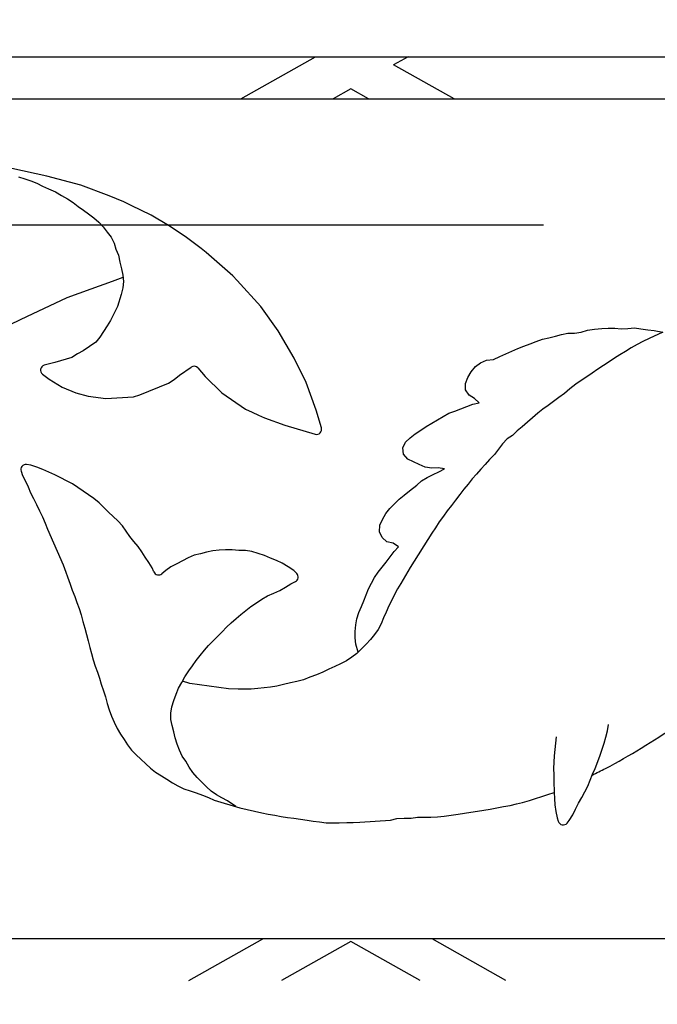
# Model space of a CAD drawing. Header units: feet. Extents: x 0 to 192, y -5 to 30.
# Tile 11 of 21: x 29.593 to 29.728, y 22.633 to 22.841. Entities that reach past the tile are written whole.
import ezdxf

# ---------------------------------------------------------------- set-up
doc = ezdxf.new("R2010")
doc.units = ezdxf.units.FT
doc.header["$MEASUREMENT"] = 0
doc.linetypes.add('F', pattern=[0.15000000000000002, 0.1, -0.05])
doc.linetypes.add('OhDOT_USTN3', pattern=[0.22, 0.165, -0.055])
for name, color, linetype in [('D-HATCH-PATT', 247, 'Continuous'), ('D-TEXT', 9, 'Continuous'), ('PV_X_EOP', 27, 'OhDOT_USTN3')]:
    doc.layers.add(name, color=color, linetype=linetype)

msp = doc.modelspace()

# ---------------------------------------------------------------- hatches: boundary and pattern name
at = {"layer": 'D-HATCH-PATT', "linetype": 'Continuous'}
h = msp.add_hatch(dxfattribs=at)
h.set_pattern_fill('AR-CONC', color=256, scale=0.02125)
h.set_pattern_definition([(49.99999999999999, (-130.7826823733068, 6.369226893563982), (0.1524177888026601, -0.01333482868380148), [0.0159375, -0.1753125]), (355, (-130.7826823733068, 6.369226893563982), (-0.0294846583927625, 0.1598408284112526), [0.01275, -0.14025]), (100.45144446, (-130.7699808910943, 6.368115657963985), (0.1229331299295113, 0.1465059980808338), [0.01354479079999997, -0.1489926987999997]), (46.1842, (-130.7826823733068, 6.41172689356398), (0.2267887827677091, -0.03517284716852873), [0.02390624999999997, -0.2629687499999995]), (96.63563549, (-130.7637833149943, 6.408795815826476), (0.1986156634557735, 0.207000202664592), [0.020317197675, -0.223489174]), (351.1841639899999, (-130.7826823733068, 6.41172689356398), (0.1986156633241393, 0.2070002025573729), [0.019125, -0.2103750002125]), (21, (-130.7614323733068, 6.401101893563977), (0.1268427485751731, -0.08555651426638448), [0.0159375, -0.1753125]), (326, (-130.7614323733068, 6.401101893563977), (0.05170450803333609, 0.1540943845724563), [0.01275, -0.14025]), (71.45144474, (-130.7508621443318, 6.393972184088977), (0.1785472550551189, 0.06853786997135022), [0.013544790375, -0.1489926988]), (37.50000000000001, (-130.7826823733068, 6.369226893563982), (0.002583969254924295, 0.07073994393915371), [0, -0.13855, 0, -0.142375, 0, -0.14078125]), (7.499999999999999, (-130.7826823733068, 6.369226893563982), (0.05590227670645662, 0.08381248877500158), [0, -0.081175, 0, -0.1353625, 0, -0.05365625]), (327.5, (-130.8300698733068, 6.369226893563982), (0.1134372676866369, -0.004792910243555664), [0, -0.053125, 0, -0.16575, 0, -0.2199375]), (317.5, (-130.8513198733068, 6.369226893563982), (0.1239270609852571, 0.02127230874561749), [0, -0.0690625, 0, -0.110075, 0, -0.1561875])])
edge = h.paths.add_edge_path()
edge.add_line((31.69254893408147, 23.25096708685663), (28.29254893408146, 23.25096708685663))
edge.add_line((28.29254893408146, 23.25096708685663), (28.29254893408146, 22.88078686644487))
edge.add_line((28.29254893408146, 22.88078686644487), (28.46889906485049, 22.88078686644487))
edge.add_line((28.46889906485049, 22.88078686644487), (28.4688990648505, 22.89858956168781))
edge.add_arc((28.64516363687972, 22.89858956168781), 0.1762645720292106, 90.48737381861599, 179.999999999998, ccw=False)
edge.add_line((28.64366429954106, 23.0748477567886), (31.33693349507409, 23.0748477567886))
edge.add_arc((31.33767824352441, 22.89633538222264), 0.1785139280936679, 0.7235200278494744, 90.23903494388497, ccw=False)
edge.add_line((31.51617793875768, 22.89858956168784), (31.51617793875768, 22.88078686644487))
edge.add_line((31.51617793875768, 22.88078686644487), (31.69254893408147, 22.88078686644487))
edge.add_line((31.69254893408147, 22.88078686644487), (31.69254893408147, 23.25096708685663))
edge = h.paths.add_edge_path()
edge.add_line((30.62166116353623, 20.87901445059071), (30.62198791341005, 20.6997901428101))
edge.add_line((30.62198791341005, 20.6997901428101), (31.69254893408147, 20.70096708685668))
edge.add_line((31.69254893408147, 20.70096708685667), (31.69254893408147, 21.07366695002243))
edge.add_line((31.69254893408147, 21.07366695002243), (31.51617793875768, 21.07366695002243))
edge.add_line((31.51617793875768, 21.07366695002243), (31.51617793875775, 21.06349292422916))
edge.add_arc((31.3350565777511, 21.06013564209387), 0.1811524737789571, -88.93519295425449, 1.0619182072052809, ccw=False)
edge.add_line((31.3384229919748, 20.87901445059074), (30.62166116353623, 20.87901445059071))
edge = h.paths.add_edge_path()
edge.add_line((29.3637369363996, 20.70096708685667), (29.36369227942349, 20.87901445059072))
edge.add_line((29.36369227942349, 20.87901445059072), (28.65340931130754, 20.87901445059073))
edge.add_arc((28.65003614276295, 21.0601515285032), 0.1811684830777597, 181.0668494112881, 271.06684941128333, ccw=False)
edge.add_line((28.46889906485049, 21.05677835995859), (28.46889906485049, 21.07307534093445))
edge.add_line((28.46889906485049, 21.07307534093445), (28.29254893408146, 21.07307534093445))
edge.add_line((28.29254893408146, 21.07307534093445), (28.29254893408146, 20.70096708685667))
edge.add_line((28.29254893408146, 20.70096708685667), (29.3637369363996, 20.70096708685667))

# ---------------------------------------------------------------- linework, layer by layer
at = {"layer": 'D-TEXT'}
for p, q in [((28.69098048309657, 22.83302200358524), (31.29410548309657, 22.83302200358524)), ((29.63988386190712, 22.82414239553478), (29.65566983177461, 22.83302200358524)), ((29.67515534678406, 22.83302200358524), (29.67212150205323, 22.83131546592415)), ((29.68487362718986, 22.82414239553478), (29.67212150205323, 22.83131546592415)), ((29.66309145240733, 22.82623606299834), (29.65936937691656, 22.82414239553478)), ((29.66681352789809, 22.82414239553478), (29.66309145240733, 22.82623606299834)), ((29.40816798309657, 22.82414239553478), (30.57691798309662, 22.82414239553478)), ((29.59900514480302, 22.80787455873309), (29.59162943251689, 22.80945413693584)), ((29.59301659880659, 22.80770905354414), (29.59431442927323, 22.8072538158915)), ((29.60614253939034, 22.8059409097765), (29.59900514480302, 22.80787455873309)), ((29.59431442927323, 22.8072538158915), (29.59558471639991, 22.80684441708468)), ((29.59558471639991, 22.80684441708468), (29.5968421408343, 22.80634317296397)), ((29.5968421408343, 22.80634317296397), (29.59807489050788, 22.80574367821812)), ((29.59807489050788, 22.80574367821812), (29.59936024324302, 22.80517616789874)), ((29.61214867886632, 22.80371725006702), (29.60614253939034, 22.8059409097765)), ((29.59936024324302, 22.80517616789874), (29.60078782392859, 22.80453674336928)), ((29.60078782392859, 22.80453674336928), (29.60210876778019, 22.80376835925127)), ((29.60210876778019, 22.80376835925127), (29.6033390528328, 22.80308534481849)), ((29.61519653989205, 22.80245312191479), (29.61214867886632, 22.80371725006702)), ((29.6033390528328, 22.80308534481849), (29.60451760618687, 22.80226799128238)), ((29.60451760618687, 22.80226799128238), (29.60559282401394, 22.80144311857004)), ((29.60559282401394, 22.80144311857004), (29.60668720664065, 22.80067451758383)), ((29.61677809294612, 22.80166940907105), (29.61519653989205, 22.80245312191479)), ((29.62096945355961, 22.79963350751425), (29.61677809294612, 22.80166940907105)), ((29.60668720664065, 22.80067451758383), (29.60776872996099, 22.79989932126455)), ((29.60776872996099, 22.79989932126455), (29.60887550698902, 22.79909730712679)), ((29.6246430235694, 22.79748104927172), (29.62096945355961, 22.79963350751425)), ((29.60887550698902, 22.79909730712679), (29.60991468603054, 22.79814087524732)), ((29.60991468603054, 22.79814087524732), (29.61089770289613, 22.79714213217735)), ((29.62817965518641, 22.79513923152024), (29.6246430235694, 22.79748104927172)), ((29.61089770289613, 22.79714213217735), (29.6117147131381, 22.79606324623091)), ((29.6117147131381, 22.79606324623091), (29.61252995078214, 22.79497002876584)), ((29.61252995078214, 22.79497002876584), (29.61317348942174, 22.79375574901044)), ((29.61317348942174, 22.79375574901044), (29.61356289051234, 22.79245327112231)), ((29.63153941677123, 22.79258370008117), (29.62817965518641, 22.79513923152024)), ((29.61356289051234, 22.79245327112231), (29.61407005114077, 22.79121698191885)), ((29.61407005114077, 22.79121698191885), (29.61440977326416, 22.78975031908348)), ((29.63257901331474, 22.79174065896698), (29.63153941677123, 22.79258370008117)), ((29.63821367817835, 22.78680858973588), (29.63257901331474, 22.79174065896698)), ((29.61440977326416, 22.78975031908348), (29.61471831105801, 22.7883439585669)), ((29.61471831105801, 22.7883439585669), (29.61503901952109, 22.78696025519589)), ((29.61503901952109, 22.78696025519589), (29.61518558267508, 22.78560935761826)), ((29.60832035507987, 22.78408863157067), (29.61280101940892, 22.78574254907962)), ((29.61280101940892, 22.78574254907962), (29.61508326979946, 22.78655239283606)), ((29.61518558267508, 22.78560935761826), (29.61498899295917, 22.78428290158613)), ((29.63914053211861, 22.78585276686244), (29.63821367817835, 22.78680858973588)), ((29.64409920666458, 22.78038765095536), (29.63914053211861, 22.78585276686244)), ((29.60329975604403, 22.7822969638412), (29.60832035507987, 22.78408863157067)), ((29.61465751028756, 22.78292607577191), (29.61387460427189, 22.78035949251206)), ((29.61498899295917, 22.78428290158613), (29.61465751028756, 22.78292607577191)), ((29.59955012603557, 22.78052437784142), (29.60329975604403, 22.7822969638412)), ((29.59492249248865, 22.778329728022), (29.59955012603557, 22.78052437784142)), ((29.61387460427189, 22.78035949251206), (29.61239452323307, 22.77745249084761)), ((29.64779480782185, 22.77522422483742), (29.64409920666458, 22.78038765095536)), ((29.5915501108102, 22.77671787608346), (29.59492249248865, 22.778329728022)), ((29.61239452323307, 22.77745249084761), (29.61173362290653, 22.77628007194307)), ((29.61094093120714, 22.77513286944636), (29.61018028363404, 22.77392659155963)), ((29.61173362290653, 22.77628007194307), (29.61094093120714, 22.77513286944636)), ((29.65115346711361, 22.76947777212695), (29.64779480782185, 22.77522422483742)), ((29.70622432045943, 22.77415220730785), (29.70753913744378, 22.77449631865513)), ((29.70753913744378, 22.77449631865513), (29.70888443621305, 22.77472929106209)), ((29.70888443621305, 22.77472929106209), (29.7102419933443, 22.7747712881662)), ((29.7102419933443, 22.7747712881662), (29.71168344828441, 22.77497921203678)), ((29.71168344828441, 22.77497921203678), (29.71302195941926, 22.77541492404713)), ((29.71302195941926, 22.77541492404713), (29.71449326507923, 22.77562490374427)), ((29.71449326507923, 22.77562490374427), (29.71598820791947, 22.77574411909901)), ((29.71598820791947, 22.77574411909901), (29.71734316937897, 22.77580076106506)), ((29.71734316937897, 22.77580076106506), (29.7187482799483, 22.77578751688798)), ((29.7187482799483, 22.77578751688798), (29.72008968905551, 22.77568313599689)), ((29.72008968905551, 22.77568313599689), (29.72152077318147, 22.77576082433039)), ((29.72152077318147, 22.77576082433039), (29.72289571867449, 22.77584474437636)), ((29.72289571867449, 22.77584474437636), (29.72426795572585, 22.77566381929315)), ((29.72426795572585, 22.77566381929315), (29.7257320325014, 22.77547003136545)), ((29.7257320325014, 22.77547003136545), (29.72705260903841, 22.77531879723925)), ((29.7288503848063, 22.77498345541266), (29.72598933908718, 22.77365859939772)), ((29.72705260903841, 22.77531879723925), (29.72886260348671, 22.77498839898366)), ((29.60931283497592, 22.77282980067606), (29.60665565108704, 22.77104253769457)), ((29.61018028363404, 22.77392659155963), (29.60931283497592, 22.77282980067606)), ((29.69955525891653, 22.77199939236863), (29.70087380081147, 22.77247472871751)), ((29.70087380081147, 22.77247472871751), (29.70214212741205, 22.77302641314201)), ((29.70214212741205, 22.77302641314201), (29.70350716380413, 22.77346466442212)), ((29.70350716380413, 22.77346466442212), (29.70485805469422, 22.77380006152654)), ((29.70485805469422, 22.77380006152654), (29.70622432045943, 22.77415220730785)), ((29.72469762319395, 22.77301968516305), (29.72346629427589, 22.77236880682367)), ((29.72598933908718, 22.77365859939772), (29.72469762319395, 22.77301968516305)), ((29.60546198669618, 22.77039833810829), (29.60425267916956, 22.76959275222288)), ((29.60665565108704, 22.77104253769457), (29.60546198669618, 22.77039833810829)), ((29.69451428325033, 22.7698599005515), (29.69577189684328, 22.77041724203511)), ((29.69577189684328, 22.77041724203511), (29.69701389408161, 22.77094698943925)), ((29.69701389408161, 22.77094698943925), (29.69828847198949, 22.77153646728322)), ((29.69828847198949, 22.77153646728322), (29.69955525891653, 22.77199939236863)), ((29.72099918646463, 22.77092168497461), (29.7198463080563, 22.77021780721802)), ((29.7221917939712, 22.77166928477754), (29.72099918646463, 22.77092168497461)), ((29.72346629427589, 22.77236880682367), (29.7221917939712, 22.77166928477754)), ((29.60069442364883, 22.76859756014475), (29.59842934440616, 22.76798393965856)), ((29.60425267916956, 22.76959275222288), (29.60069442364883, 22.76859756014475)), ((29.65368957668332, 22.76436031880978), (29.65115346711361, 22.76947777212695)), ((29.68938758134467, 22.7676987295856), (29.69042773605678, 22.76852721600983)), ((29.69042773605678, 22.76852721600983), (29.69169797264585, 22.76908033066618)), ((29.69169797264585, 22.76908033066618), (29.69320447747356, 22.76921346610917)), ((29.69320447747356, 22.76921346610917), (29.69451428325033, 22.7698599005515)), ((29.71753599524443, 22.76872616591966), (29.71636804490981, 22.76792466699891)), ((29.71869789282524, 22.7694704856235), (29.71753599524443, 22.76872616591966)), ((29.7198463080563, 22.77021780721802), (29.71869789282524, 22.7694704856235)), ((29.62692540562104, 22.76589162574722), (29.62941963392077, 22.76760030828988)), ((29.63082533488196, 22.76741696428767), (29.63237058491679, 22.76562200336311)), ((29.68778230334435, 22.76541912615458), (29.68847316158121, 22.7666173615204)), ((29.68847316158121, 22.7666173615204), (29.68938758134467, 22.7676987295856)), ((29.71398784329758, 22.76629762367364), (29.71282634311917, 22.76551453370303)), ((29.71521011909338, 22.76713357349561), (29.71398784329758, 22.76629762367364)), ((29.71636804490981, 22.76792466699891), (29.71521011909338, 22.76713357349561)), ((29.59806650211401, 22.76611078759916), (29.59950396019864, 22.76502429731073)), ((29.59950396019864, 22.76502429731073), (29.60221295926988, 22.76336453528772)), ((29.61856531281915, 22.76174830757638), (29.62461234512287, 22.76419015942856)), ((29.62461234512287, 22.76419015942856), (29.62582740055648, 22.76496331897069)), ((29.62582740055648, 22.76496331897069), (29.62692540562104, 22.76589162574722)), ((29.63237058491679, 22.76562200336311), (29.63587590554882, 22.76219018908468)), ((29.65577729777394, 22.75853972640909), (29.65368957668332, 22.76436031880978)), ((29.6873005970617, 22.76279693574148), (29.68730402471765, 22.76415390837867)), ((29.68730402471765, 22.76415390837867), (29.68778230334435, 22.76541912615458)), ((29.71166758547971, 22.76477077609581), (29.71055680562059, 22.76398156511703)), ((29.71282634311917, 22.76551453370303), (29.71166758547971, 22.76477077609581)), ((29.60221295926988, 22.76336453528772), (29.60506952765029, 22.76218736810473)), ((29.60506952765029, 22.76218736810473), (29.6076788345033, 22.7614800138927)), ((29.63587590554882, 22.76219018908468), (29.64091033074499, 22.75869696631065)), ((29.68804862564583, 22.76169936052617), (29.6873005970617, 22.76279693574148)), ((29.70811840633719, 22.76204963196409), (29.70698595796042, 22.76117565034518)), ((29.7093003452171, 22.76300359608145), (29.70811840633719, 22.76204963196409)), ((29.71055680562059, 22.76398156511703), (29.7093003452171, 22.76300359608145)), ((29.6076788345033, 22.7614800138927), (29.61143465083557, 22.76098876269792)), ((29.61143465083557, 22.76098876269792), (29.61725274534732, 22.76135495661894)), ((29.61725274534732, 22.76135495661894), (29.61856531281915, 22.76174830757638)), ((29.68915973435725, 22.76095206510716), (29.68804862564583, 22.76169936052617)), ((29.68881071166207, 22.75977342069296), (29.69015308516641, 22.76005335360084)), ((29.69015308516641, 22.76005335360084), (29.68915973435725, 22.76095206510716)), ((29.70582702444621, 22.76032934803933), (29.70468097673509, 22.75953819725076)), ((29.70698595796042, 22.76117565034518), (29.70582702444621, 22.76032934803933)), ((29.64091033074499, 22.75869696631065), (29.64228515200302, 22.75807517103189)), ((29.64228515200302, 22.75807517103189), (29.64361729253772, 22.7574932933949)), ((29.65688175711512, 22.75478878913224), (29.65577729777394, 22.75853972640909)), ((29.68259179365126, 22.75721154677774), (29.68375203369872, 22.75786169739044)), ((29.68375203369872, 22.75786169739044), (29.68502276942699, 22.75831454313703)), ((29.68502276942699, 22.75831454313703), (29.68627373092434, 22.75878761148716)), ((29.68627373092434, 22.75878761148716), (29.68755939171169, 22.75928410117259)), ((29.68755939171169, 22.75928410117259), (29.68881071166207, 22.75977342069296)), ((29.70253958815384, 22.75790923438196), (29.70136479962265, 22.75693927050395)), ((29.70360023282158, 22.75874999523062), (29.70253958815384, 22.75790923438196)), ((29.70468097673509, 22.75953819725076), (29.70360023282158, 22.75874999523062)), ((29.64361729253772, 22.7574932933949), (29.64487027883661, 22.75691357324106)), ((29.64487027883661, 22.75691357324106), (29.64916083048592, 22.75535924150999)), ((29.67899026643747, 22.75506596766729), (29.68014934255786, 22.75579575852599)), ((29.68014934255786, 22.75579575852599), (29.68134062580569, 22.75650212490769)), ((29.68134062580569, 22.75650212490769), (29.68259179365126, 22.75721154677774)), ((29.70031653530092, 22.75599819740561), (29.69919000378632, 22.7550238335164)), ((29.70136479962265, 22.75693927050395), (29.70031653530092, 22.75599819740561)), ((29.64916083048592, 22.75535924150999), (29.65556169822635, 22.7534696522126)), ((29.67667400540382, 22.75354089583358), (29.6778243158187, 22.75430797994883)), ((29.6778243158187, 22.75430797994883), (29.67899026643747, 22.75506596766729)), ((29.69819328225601, 22.75413289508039), (29.69720576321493, 22.75319610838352)), ((29.69919000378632, 22.7550238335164), (29.69819328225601, 22.75413289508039)), ((29.67403955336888, 22.7505717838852), (29.67462700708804, 22.75176894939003)), ((29.67462700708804, 22.75176894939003), (29.67562069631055, 22.75268308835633)), ((29.67562069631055, 22.75268308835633), (29.67667400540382, 22.75354089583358)), ((29.69606542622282, 22.75251279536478), (29.69505912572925, 22.75141406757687)), ((29.69720576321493, 22.75319610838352), (29.69606542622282, 22.75251279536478)), ((29.67422069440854, 22.74923888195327), (29.67403955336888, 22.7505717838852)), ((29.69420899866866, 22.75028042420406), (29.69335182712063, 22.74918653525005)), ((29.69505912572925, 22.75141406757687), (29.69420899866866, 22.75028042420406)), ((29.67508628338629, 22.74822687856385), (29.67422069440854, 22.74923888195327)), ((29.67627922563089, 22.74760846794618), (29.67508628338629, 22.74822687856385)), ((29.67748419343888, 22.74704397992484), (29.67627922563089, 22.74760846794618)), ((29.69235324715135, 22.74813556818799), (29.69139411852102, 22.74708727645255)), ((29.69335182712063, 22.74918653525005), (29.69235324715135, 22.74813556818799)), ((29.59355551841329, 22.74564793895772), (29.59386059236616, 22.74473853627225)), ((29.59557776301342, 22.74692247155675), (29.59470324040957, 22.74703904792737)), ((29.59689185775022, 22.74653377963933), (29.59557776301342, 22.74692247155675)), ((29.59812596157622, 22.74602408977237), (29.59689185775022, 22.74653377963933)), ((29.59937763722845, 22.74547003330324), (29.59812596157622, 22.74602408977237)), ((29.60068551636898, 22.7449032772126), (29.59937763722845, 22.74547003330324)), ((29.67876293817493, 22.74650766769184), (29.67748419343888, 22.74704397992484)), ((29.68019957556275, 22.74629822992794), (29.67876293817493, 22.74650766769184)), ((29.68153920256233, 22.74636834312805), (29.68019957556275, 22.74629822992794)), ((29.68046449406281, 22.74495536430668), (29.68167105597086, 22.7455511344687)), ((29.68287430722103, 22.74612905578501), (29.68153920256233, 22.74636834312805)), ((29.68167105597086, 22.7455511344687), (29.68287430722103, 22.74612905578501)), ((29.69049865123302, 22.74609990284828), (29.68958052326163, 22.74503945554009)), ((29.69139411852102, 22.74708727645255), (29.69049865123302, 22.74609990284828)), ((29.59386059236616, 22.74473853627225), (29.59451770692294, 22.74356335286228)), ((29.59451770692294, 22.74356335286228), (29.59503895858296, 22.74233279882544)), ((29.60193696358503, 22.74423480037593), (29.60068551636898, 22.7449032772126)), ((29.60312331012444, 22.74362924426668), (29.60193696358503, 22.74423480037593)), ((29.60437708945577, 22.74297197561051), (29.60312331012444, 22.74362924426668)), ((29.6769839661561, 22.74272979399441), (29.67799799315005, 22.7436022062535)), ((29.67799799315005, 22.7436022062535), (29.67916324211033, 22.74430936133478)), ((29.67916324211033, 22.74430936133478), (29.68046449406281, 22.74495536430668)), ((29.68869566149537, 22.74402266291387), (29.68779909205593, 22.74293797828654)), ((29.68958052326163, 22.74503945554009), (29.68869566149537, 22.74402266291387)), ((29.59503895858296, 22.74233279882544), (29.59554293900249, 22.74106572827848)), ((29.60554629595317, 22.74223173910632), (29.60437708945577, 22.74297197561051)), ((29.60664911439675, 22.74145815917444), (29.60554629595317, 22.74223173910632)), ((29.60773937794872, 22.74068235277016), (29.60664911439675, 22.74145815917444)), ((29.67431052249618, 22.74060190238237), (29.67544219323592, 22.74153510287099)), ((29.67544219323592, 22.74153510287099), (29.6769839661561, 22.74272979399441)), ((29.68695120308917, 22.74185867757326), (29.68610785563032, 22.74071112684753)), ((29.68779909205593, 22.74293797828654), (29.68695120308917, 22.74185867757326)), ((29.59554293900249, 22.74106572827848), (29.59619924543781, 22.73990118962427)), ((29.59619924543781, 22.73990118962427), (29.59683869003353, 22.73864301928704)), ((29.60888462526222, 22.73987636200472), (29.60773937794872, 22.74068235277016)), ((29.60999999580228, 22.73901976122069), (29.60888462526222, 22.73987636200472)), ((29.67228387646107, 22.7387698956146), (29.67327007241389, 22.73975068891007)), ((29.67327007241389, 22.73975068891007), (29.67431052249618, 22.74060190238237)), ((29.68514242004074, 22.73952791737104), (29.68428561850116, 22.73843193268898)), ((29.68610785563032, 22.74071112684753), (29.68514242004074, 22.73952791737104)), ((29.59683869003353, 22.73864301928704), (29.59741940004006, 22.73732048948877)), ((29.59741940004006, 22.73732048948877), (29.59807340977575, 22.73600447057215)), ((29.61099834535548, 22.7380075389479), (29.60999999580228, 22.73901976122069)), ((29.61201845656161, 22.73703694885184), (29.61099834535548, 22.7380075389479)), ((29.67044560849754, 22.73670906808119), (29.67128486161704, 22.73781272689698)), ((29.67128486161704, 22.73781272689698), (29.67228387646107, 22.7387698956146)), ((29.683409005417, 22.73732596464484), (29.6826061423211, 22.73619961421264)), ((29.68428561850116, 22.73843193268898), (29.683409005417, 22.73732596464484)), ((29.59807340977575, 22.73600447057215), (29.59861482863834, 22.7347149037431)), ((29.61298695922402, 22.73610792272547), (29.61201845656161, 22.73703694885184)), ((29.61398283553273, 22.73520101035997), (29.61298695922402, 22.73610792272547)), ((29.61496970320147, 22.73415006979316), (29.61398283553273, 22.73520101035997)), ((29.66920302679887, 22.73427036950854), (29.66979870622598, 22.73550028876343)), ((29.66979870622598, 22.73550028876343), (29.67044560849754, 22.73670906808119)), ((29.6826061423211, 22.73619961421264), (29.6817195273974, 22.73496131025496)), ((29.59861482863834, 22.7347149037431), (29.59915796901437, 22.7334277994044)), ((29.59915796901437, 22.7334277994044), (29.60242158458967, 22.72592182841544)), ((29.61570162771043, 22.73302158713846), (29.61496970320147, 22.73415006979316)), ((29.61646970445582, 22.73185958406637), (29.61570162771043, 22.73302158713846)), ((29.66916360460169, 22.73289730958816), (29.66920302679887, 22.73427036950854)), ((29.68093672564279, 22.73375219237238), (29.68013833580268, 22.73256404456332)), ((29.6817195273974, 22.73496131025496), (29.68093672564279, 22.73375219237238)), ((29.6173066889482, 22.7308263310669), (29.61646970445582, 22.73185958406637)), ((29.66967937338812, 22.7316733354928), (29.66916360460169, 22.73289730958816)), ((29.67070476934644, 22.73080078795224), (29.66967937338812, 22.7316733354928)), ((29.68013833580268, 22.73256404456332), (29.67558206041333, 22.72536876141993)), ((29.61827267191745, 22.7298018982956), (29.6173066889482, 22.7308263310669)), ((29.61904133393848, 22.72868532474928), (29.61827267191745, 22.7298018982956)), ((29.63398843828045, 22.72887352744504), (29.63266669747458, 22.72857459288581)), ((29.63535651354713, 22.72901450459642), (29.63398843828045, 22.72887352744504)), ((29.63668619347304, 22.72904940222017), (29.63535651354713, 22.72901450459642)), ((29.63803238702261, 22.7290580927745), (29.63668619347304, 22.72904940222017)), ((29.63946243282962, 22.72894676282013), (29.63803238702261, 22.7290580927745)), ((29.64088003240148, 22.72894220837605), (29.63946243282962, 22.72894676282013)), ((29.64222750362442, 22.72870618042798), (29.64088003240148, 22.72894220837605)), ((29.67202489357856, 22.73050596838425), (29.67070476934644, 22.73080078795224)), ((29.67311490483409, 22.729737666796), (29.67202489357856, 22.73050596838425)), ((29.67222191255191, 22.72873022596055), (29.67311490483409, 22.729737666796)), ((29.61975270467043, 22.72755104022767), (29.61904133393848, 22.72868532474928)), ((29.62050221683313, 22.72644509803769), (29.61975270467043, 22.72755104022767)), ((29.62758666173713, 22.72675296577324), (29.62639408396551, 22.72613917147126)), ((29.62880653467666, 22.72741367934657), (29.62758666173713, 22.72675296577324)), ((29.63003272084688, 22.72793523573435), (29.62880653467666, 22.72741367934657)), ((29.63135917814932, 22.72826846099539), (29.63003272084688, 22.72793523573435)), ((29.63266669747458, 22.72857459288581), (29.63135917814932, 22.72826846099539)), ((29.64357908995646, 22.72830687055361), (29.64222750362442, 22.72870618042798)), ((29.6448743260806, 22.72786628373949), (29.64357908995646, 22.72830687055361)), ((29.64613695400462, 22.72731740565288), (29.6448743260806, 22.72786628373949)), ((29.64744053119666, 22.72682973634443), (29.64613695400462, 22.72731740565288)), ((29.64863130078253, 22.72623575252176), (29.64744053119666, 22.72682973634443)), ((29.67056843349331, 22.7264669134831), (29.67141289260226, 22.72760818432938)), ((29.67141289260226, 22.72760818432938), (29.67222191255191, 22.72873022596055)), ((29.60242158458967, 22.72592182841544), (29.60388756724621, 22.72183193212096)), ((29.62121488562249, 22.7253034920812), (29.62050221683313, 22.72644509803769)), ((29.62156830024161, 22.72444214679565), (29.62121488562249, 22.7253034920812)), ((29.62407337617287, 22.72472445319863), (29.62322781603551, 22.72402619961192)), ((29.62515177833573, 22.72551980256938), (29.62407337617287, 22.72472445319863)), ((29.62639408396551, 22.72613917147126), (29.62515177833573, 22.72551980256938)), ((29.64987437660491, 22.72548055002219), (29.64863130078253, 22.72623575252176)), ((29.65103588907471, 22.72474110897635), (29.64987437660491, 22.72548055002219)), ((29.65168755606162, 22.72408515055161), (29.65103588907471, 22.72474110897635)), ((29.66884831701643, 22.72434824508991), (29.66968843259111, 22.72545314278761)), ((29.66968843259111, 22.72545314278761), (29.67056843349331, 22.7264669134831)), ((29.67558206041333, 22.72536876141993), (29.6736363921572, 22.72197137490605)), ((29.66743638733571, 22.72203708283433), (29.66810829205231, 22.72322655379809)), ((29.66810829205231, 22.72322655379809), (29.66884831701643, 22.72434824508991)), ((29.60388756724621, 22.72183193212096), (29.60433190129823, 22.72057263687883)), ((29.60433190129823, 22.72057263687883), (29.60488559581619, 22.7192442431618)), ((29.64687905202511, 22.7199624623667), (29.64811587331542, 22.72050316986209)), ((29.64811587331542, 22.72050316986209), (29.64930863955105, 22.72120116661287)), ((29.64930863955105, 22.72120116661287), (29.65044077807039, 22.72190028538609)), ((29.65044077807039, 22.72190028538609), (29.65141022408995, 22.72238662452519)), ((29.66630711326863, 22.71960443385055), (29.66682178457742, 22.72084697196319)), ((29.66682178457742, 22.72084697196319), (29.66743638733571, 22.72203708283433)), ((29.67295214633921, 22.72082719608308), (29.67229597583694, 22.71967072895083)), ((29.6736363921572, 22.72197137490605), (29.67295214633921, 22.72082719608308)), ((29.60488559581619, 22.7192442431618), (29.60534441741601, 22.71795190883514)), ((29.64318437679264, 22.7179406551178), (29.64434439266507, 22.71864687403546)), ((29.64434439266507, 22.71864687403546), (29.64549188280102, 22.71939943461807)), ((29.64549188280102, 22.71939943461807), (29.64687905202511, 22.7199624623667)), ((29.66582137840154, 22.71835084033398), (29.66630711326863, 22.71960443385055)), ((29.67173161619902, 22.71845283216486), (29.67106997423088, 22.71728459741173)), ((29.67229597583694, 22.71967072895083), (29.67173161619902, 22.71845283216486)), ((29.60534441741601, 22.71795190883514), (29.60582099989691, 22.71669941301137)), ((29.60582099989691, 22.71669941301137), (29.60623212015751, 22.71540833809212)), ((29.64093342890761, 22.71631494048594), (29.64200942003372, 22.71712388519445)), ((29.64200942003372, 22.71712388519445), (29.64318437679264, 22.7179406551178)), ((29.66477134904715, 22.71587288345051), (29.66532086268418, 22.71710756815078)), ((29.66532086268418, 22.71710756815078), (29.66582137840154, 22.71835084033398)), ((29.67106997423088, 22.71728459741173), (29.67052482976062, 22.71596436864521)), ((29.60623212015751, 22.71540833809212), (29.60660876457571, 22.713952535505)), ((29.63786413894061, 22.71369284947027), (29.63889526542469, 22.71458448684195)), ((29.63889526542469, 22.71458448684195), (29.63989439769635, 22.7154618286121)), ((29.63989439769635, 22.7154618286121), (29.64093342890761, 22.71631494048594)), ((29.66411380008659, 22.71324434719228), (29.66434492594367, 22.71455857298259)), ((29.66434492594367, 22.71455857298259), (29.66477134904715, 22.71587288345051)), ((29.66999537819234, 22.71473215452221), (29.66945571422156, 22.71349056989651)), ((29.67052482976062, 22.71596436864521), (29.66999537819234, 22.71473215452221)), ((29.60660876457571, 22.713952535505), (29.60699021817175, 22.71257311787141)), ((29.60699021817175, 22.71257311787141), (29.60735033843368, 22.71124710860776)), ((29.63592438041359, 22.71180286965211), (29.6368901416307, 22.71278327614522)), ((29.6368901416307, 22.71278327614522), (29.63786413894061, 22.71369284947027)), ((29.66401707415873, 22.71187191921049), (29.66411380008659, 22.71324434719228)), ((29.66882940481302, 22.71231780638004), (29.66807107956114, 22.7112263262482)), ((29.66945571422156, 22.71349056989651), (29.66882940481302, 22.71231780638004)), ((29.60735033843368, 22.71124710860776), (29.60770918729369, 22.70989174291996)), ((29.63402465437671, 22.7098757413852), (29.6350055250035, 22.7108135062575)), ((29.6350055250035, 22.7108135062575), (29.63592438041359, 22.71180286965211)), ((29.66399301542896, 22.71053395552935), (29.66401707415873, 22.71187191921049)), ((29.66414442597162, 22.70920441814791), (29.66399301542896, 22.71053395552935)), ((29.6672164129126, 22.71016094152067), (29.66629089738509, 22.70919090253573)), ((29.66807107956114, 22.7112263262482), (29.6672164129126, 22.71016094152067)), ((29.60770918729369, 22.70989174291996), (29.60805524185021, 22.70852331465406)), ((29.60805524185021, 22.70852331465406), (29.60841731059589, 22.70722894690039)), ((29.63219703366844, 22.7079009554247), (29.63305805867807, 22.70894265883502)), ((29.63305805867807, 22.70894265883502), (29.63402465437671, 22.7098757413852)), ((29.66464845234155, 22.70753428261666), (29.66414442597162, 22.70920441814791)), ((29.66532158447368, 22.70818180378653), (29.66435634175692, 22.7072532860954)), ((29.66629089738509, 22.70919090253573), (29.66532158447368, 22.70818180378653)), ((29.60841731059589, 22.70722894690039), (29.60875814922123, 22.70592649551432)), ((29.63050667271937, 22.70574223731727), (29.63132563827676, 22.70681425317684)), ((29.63132563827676, 22.70681425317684), (29.63219703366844, 22.7079009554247)), ((29.66328606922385, 22.70644858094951), (29.66217050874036, 22.70571678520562)), ((29.66435634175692, 22.7072532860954), (29.66328606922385, 22.70644858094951)), ((29.60875814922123, 22.70592649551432), (29.6091893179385, 22.7045709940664)), ((29.6091893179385, 22.7045709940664), (29.60963444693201, 22.70331939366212)), ((29.62889979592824, 22.70355083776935), (29.62970543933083, 22.70466149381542)), ((29.62970543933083, 22.70466149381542), (29.63050667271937, 22.70574223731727)), ((29.65848569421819, 22.70394383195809), (29.65721163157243, 22.70332099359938)), ((29.6597166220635, 22.704462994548), (29.65848569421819, 22.70394383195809)), ((29.66091407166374, 22.70506146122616), (29.6597166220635, 22.704462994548)), ((29.66217050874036, 22.70571678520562), (29.66091407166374, 22.70506146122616)), ((29.60963444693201, 22.70331939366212), (29.61008827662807, 22.70203696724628)), ((29.61008827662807, 22.70203696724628), (29.61047636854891, 22.7007601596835)), ((29.62742923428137, 22.70111382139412), (29.62810656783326, 22.70228483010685)), ((29.62810656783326, 22.70228483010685), (29.62889979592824, 22.70355083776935)), ((29.65447925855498, 22.70220776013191), (29.65311106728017, 22.70170204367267)), ((29.65585105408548, 22.70275404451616), (29.65447925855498, 22.70220776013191)), ((29.65721163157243, 22.70332099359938), (29.65585105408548, 22.70275404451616)), ((29.61047636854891, 22.7007601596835), (29.61091740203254, 22.69937942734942)), ((29.62622871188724, 22.69864480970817), (29.62672608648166, 22.69988751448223)), ((29.62672608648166, 22.69988751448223), (29.62742923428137, 22.70111382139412)), ((29.62916960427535, 22.7009258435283), (29.62758187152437, 22.70137770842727)), ((29.63118956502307, 22.70059099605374), (29.62916960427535, 22.7009258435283)), ((29.63727497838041, 22.69978954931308), (29.63118956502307, 22.70059099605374)), ((29.6393638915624, 22.69969892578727), (29.63727497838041, 22.69978954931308)), ((29.64347157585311, 22.69983434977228), (29.64206883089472, 22.69971852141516)), ((29.64482749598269, 22.70001957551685), (29.64347157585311, 22.69983434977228)), ((29.64614835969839, 22.70016513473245), (29.64482749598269, 22.70001957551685)), ((29.64746631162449, 22.70033931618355), (29.64614835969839, 22.70016513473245)), ((29.64889733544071, 22.70067919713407), (29.64746631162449, 22.70033931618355)), ((29.65037641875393, 22.70103406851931), (29.64889733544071, 22.70067919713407)), ((29.65173639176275, 22.70131819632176), (29.65037641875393, 22.70103406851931)), ((29.65311106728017, 22.70170204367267), (29.65173639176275, 22.70131819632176)), ((29.61091740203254, 22.69937942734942), (29.61132501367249, 22.69808989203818)), ((29.61132501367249, 22.69808989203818), (29.61173382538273, 22.69666568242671)), ((29.62577521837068, 22.69731274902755), (29.62622871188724, 22.69864480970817)), ((29.64071016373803, 22.69968281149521), (29.6393638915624, 22.69969892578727)), ((29.64206883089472, 22.69971852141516), (29.64071016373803, 22.69968281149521)), ((29.61173382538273, 22.69666568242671), (29.61214073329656, 22.69532530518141)), ((29.62510967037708, 22.69468063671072), (29.62534552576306, 22.69601081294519)), ((29.62534552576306, 22.69601081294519), (29.62577521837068, 22.69731274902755)), ((29.61214073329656, 22.69532530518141), (29.61262272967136, 22.6939874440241)), ((29.61262272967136, 22.6939874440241), (29.61315163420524, 22.69272587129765)), ((29.62510224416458, 22.69332188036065), (29.62510967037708, 22.69468063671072)), ((29.61315163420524, 22.69272587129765), (29.61384239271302, 22.69140341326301)), ((29.62542646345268, 22.69202188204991), (29.62510224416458, 22.69332188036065)), ((29.62577616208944, 22.69072423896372), (29.62542646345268, 22.69202188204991)), ((29.71722415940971, 22.69092748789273), (29.71744647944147, 22.69224878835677)), ((29.61384239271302, 22.69140341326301), (29.61450571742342, 22.69023580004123)), ((29.61450571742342, 22.69023580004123), (29.61525648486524, 22.68909230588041)), ((29.6260506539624, 22.6894186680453), (29.62577616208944, 22.69072423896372)), ((29.62645317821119, 22.68809693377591), (29.6260506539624, 22.6894186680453)), ((29.70638381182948, 22.68964985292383), (29.70627167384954, 22.68831570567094)), ((29.71649203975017, 22.68834832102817), (29.71688949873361, 22.68962512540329)), ((29.71688949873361, 22.68962512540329), (29.71722415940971, 22.69092748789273)), ((29.61525648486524, 22.68909230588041), (29.61598267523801, 22.68797791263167)), ((29.61598267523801, 22.68797791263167), (29.61684956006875, 22.68687334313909)), ((29.6269558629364, 22.68683719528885), (29.62645317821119, 22.68809693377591)), ((29.70627167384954, 22.68831570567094), (29.70607541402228, 22.68695693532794)), ((29.71610676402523, 22.68707583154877), (29.71649203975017, 22.68834832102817)), ((29.61684956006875, 22.68687334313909), (29.61781208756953, 22.68586232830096)), ((29.61781208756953, 22.68586232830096), (29.61877653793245, 22.68491963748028)), ((29.62752135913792, 22.6856187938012), (29.6269558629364, 22.68683719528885)), ((29.62826096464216, 22.68450785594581), (29.62752135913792, 22.6856187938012)), ((29.70593661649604, 22.68563316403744), (29.70589077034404, 22.68429025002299)), ((29.70607541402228, 22.68695693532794), (29.70593661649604, 22.68563316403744)), ((29.71516427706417, 22.6844797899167), (29.71563829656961, 22.68577350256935)), ((29.71563829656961, 22.68577350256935), (29.71610676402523, 22.68707583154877)), ((29.61877653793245, 22.68491963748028), (29.61983142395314, 22.68394764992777)), ((29.61983142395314, 22.68394764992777), (29.62083172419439, 22.68305231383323)), ((29.62897257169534, 22.68329915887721), (29.62826096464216, 22.68450785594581)), ((29.62975865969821, 22.68216948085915), (29.62897257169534, 22.68329915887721)), ((29.70589077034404, 22.68429025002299), (29.70585932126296, 22.68295744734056)), ((29.7145914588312, 22.68297933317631), (29.71516427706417, 22.6844797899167)), ((29.62083172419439, 22.68305231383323), (29.62188189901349, 22.68221652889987)), ((29.62188189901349, 22.68221652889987), (29.62316419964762, 22.6814348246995)), ((29.62316419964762, 22.6814348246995), (29.62431098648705, 22.6807175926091)), ((29.63067076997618, 22.68108371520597), (29.62975865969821, 22.68216948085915)), ((29.63170331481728, 22.68010992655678), (29.63067076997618, 22.68108371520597)), ((29.70585932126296, 22.68295744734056), (29.70593127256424, 22.68162569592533)), ((29.70593127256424, 22.68162569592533), (29.70592321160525, 22.68029488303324)), ((29.71354172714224, 22.68049342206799), (29.71407336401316, 22.68176368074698)), ((29.71407336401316, 22.68176368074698), (29.7145864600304, 22.68297691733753)), ((29.62431098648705, 22.6807175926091), (29.62545015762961, 22.67997634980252)), ((29.62545015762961, 22.67997634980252), (29.62662602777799, 22.67930203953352)), ((29.62662602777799, 22.67930203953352), (29.62790751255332, 22.67871981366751)), ((29.63265148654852, 22.67911902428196), (29.63170331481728, 22.68010992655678)), ((29.63365966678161, 22.67822184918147), (29.63265148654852, 22.67911902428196)), ((29.70592321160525, 22.68029488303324), (29.70594674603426, 22.67795751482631)), ((29.71242666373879, 22.67807192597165), (29.71304502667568, 22.67925298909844)), ((29.71304502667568, 22.67925298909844), (29.71354172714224, 22.68049342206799)), ((29.62790751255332, 22.67871981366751), (29.62921893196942, 22.67828533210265)), ((29.62921893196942, 22.67828533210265), (29.63048275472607, 22.67787585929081)), ((29.63048275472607, 22.67787585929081), (29.63177810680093, 22.67735543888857)), ((29.63177810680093, 22.67735543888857), (29.63304950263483, 22.67685451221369)), ((29.63474875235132, 22.67745878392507), (29.63365966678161, 22.67822184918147)), ((29.63589956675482, 22.67679190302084), (29.63474875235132, 22.67745878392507)), ((29.70205829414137, 22.67667613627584), (29.70339247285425, 22.67705712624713)), ((29.70339247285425, 22.67705712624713), (29.70464603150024, 22.67751555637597)), ((29.70464603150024, 22.67751555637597), (29.70594674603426, 22.67795751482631)), ((29.70594674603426, 22.67795751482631), (29.70603278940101, 22.67663150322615)), ((29.71177185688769, 22.67690167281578), (29.71242666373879, 22.67807192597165)), ((29.63304950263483, 22.67685451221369), (29.63430505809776, 22.67629682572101)), ((29.63430505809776, 22.67629682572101), (29.63970284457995, 22.67469913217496)), ((29.63706771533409, 22.67615506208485), (29.63589956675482, 22.67679190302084)), ((29.63885398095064, 22.67495038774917), (29.63706771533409, 22.67615506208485)), ((29.69387933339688, 22.67467122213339), (29.69530990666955, 22.67495276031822)), ((29.69530990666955, 22.67495276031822), (29.69667574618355, 22.67520987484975)), ((29.69667574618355, 22.67520987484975), (29.69800376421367, 22.67550992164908)), ((29.69800376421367, 22.67550992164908), (29.6993046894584, 22.67582891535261)), ((29.6993046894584, 22.67582891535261), (29.70073466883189, 22.67625385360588)), ((29.70073466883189, 22.67625385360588), (29.70205829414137, 22.67667613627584)), ((29.70603278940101, 22.67663150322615), (29.70611173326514, 22.675305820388)), ((29.70611173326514, 22.675305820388), (29.70630593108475, 22.67390242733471)), ((29.71050088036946, 22.67440398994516), (29.71108885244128, 22.67565304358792)), ((29.71108885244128, 22.67565304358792), (29.71177185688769, 22.67690167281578)), ((29.63970284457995, 22.67469913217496), (29.64435391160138, 22.67364353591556)), ((29.64435391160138, 22.67364353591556), (29.64566751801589, 22.67333676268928)), ((29.64566751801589, 22.67333676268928), (29.64704796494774, 22.67312168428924)), ((29.64704796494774, 22.67312168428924), (29.64836669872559, 22.67287732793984)), ((29.64836669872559, 22.67287732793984), (29.6497179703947, 22.6726624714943)), ((29.6799544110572, 22.67274559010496), (29.68139947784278, 22.67280524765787)), ((29.68139947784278, 22.67280524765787), (29.68275824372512, 22.67296831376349)), ((29.68275824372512, 22.67296831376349), (29.68424144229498, 22.67315990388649)), ((29.68424144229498, 22.67315990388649), (29.68572045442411, 22.67335074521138)), ((29.68572045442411, 22.67335074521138), (29.68703793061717, 22.67358850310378)), ((29.68703793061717, 22.67358850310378), (29.68840682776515, 22.6737857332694)), ((29.68840682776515, 22.6737857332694), (29.6898106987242, 22.67396218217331)), ((29.6898106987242, 22.67396218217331), (29.69116957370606, 22.6742342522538)), ((29.69116957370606, 22.6742342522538), (29.69250362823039, 22.67443933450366)), ((29.69250362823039, 22.67443933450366), (29.69387933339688, 22.67467122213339)), ((29.70630593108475, 22.67390242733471), (29.70663244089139, 22.67258341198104)), ((29.70914302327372, 22.67204954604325), (29.70989908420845, 22.67320859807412)), ((29.70989908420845, 22.67320859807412), (29.71050088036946, 22.67440398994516)), ((29.6497179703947, 22.6726624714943), (29.65109254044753, 22.67249275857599)), ((29.65109254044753, 22.67249275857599), (29.65247702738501, 22.67230968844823)), ((29.65247702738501, 22.67230968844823), (29.6538606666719, 22.67210704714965)), ((29.6538606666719, 22.67210704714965), (29.65517839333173, 22.67189271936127)), ((29.65517839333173, 22.67189271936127), (29.65650618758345, 22.67171902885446)), ((29.65650618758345, 22.67171902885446), (29.65792317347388, 22.67153524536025)), ((29.65792317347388, 22.67153524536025), (29.6592856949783, 22.67151877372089)), ((29.6592856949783, 22.67151877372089), (29.66064714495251, 22.67153880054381)), ((29.66064714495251, 22.67153880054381), (29.66225088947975, 22.67159204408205)), ((29.66225088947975, 22.67159204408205), (29.66359399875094, 22.67161206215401)), ((29.66359399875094, 22.67161206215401), (29.66497055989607, 22.67167469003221)), ((29.66497055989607, 22.67167469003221), (29.67146064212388, 22.67212755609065)), ((29.67146064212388, 22.67212755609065), (29.67278558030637, 22.67243895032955)), ((29.67278558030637, 22.67243895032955), (29.67431527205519, 22.67250821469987)), ((29.67431527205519, 22.67250821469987), (29.67578282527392, 22.67253840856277)), ((29.67578282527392, 22.67253840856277), (29.67715205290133, 22.67270332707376)), ((29.67715205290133, 22.67270332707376), (29.67859142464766, 22.67272205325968)), ((29.67859142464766, 22.67272205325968), (29.6799544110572, 22.67274559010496)), ((29.70663244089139, 22.67258341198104), (29.70684171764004, 22.67185381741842)), ((29.70869477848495, 22.6714856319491), (29.70914302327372, 22.67204954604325)), ((30.57691798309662, 22.64705906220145), (29.40816798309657, 22.64705906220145)), ((29.6289618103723, 22.63830612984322), (29.64452257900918, 22.64705906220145)), ((29.66309145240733, 22.6465434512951), (29.64844732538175, 22.63830612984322)), ((29.67773557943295, 22.6383061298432), (29.66309145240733, 22.6465434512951)), ((29.69579567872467, 22.6383061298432), (29.68023491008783, 22.64705906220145))]:
    msp.add_line(p, q, dxfattribs=at)
for centre, start, end in [((29.59870716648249, 22.76695840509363), 105.1578745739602, 232.9165032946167), ((29.63002011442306, 22.76672376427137), 40.7245769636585, 124.4132721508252), ((29.6558625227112, 22.75448867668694), 253.5529620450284, 16.40700686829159), ((29.5945628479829, 22.74598586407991), 82.40707172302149, 198.5448672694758), ((29.62255127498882, 22.72484546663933), 202.3086073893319, 309.5494922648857), ((29.65093379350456, 22.72333631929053), 296.6414128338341, 44.8119641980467), ((29.70786303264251, 22.67214677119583), 196.004997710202, 321.5194667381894)]:
    msp.add_arc(centre, 0.0010625, start, end, dxfattribs=at)
msp.add_open_spline([(29.71400226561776, 22.68159380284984), (29.71495033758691, 22.68204970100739), (29.72106574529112, 22.68508893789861), (29.72681317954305, 22.6888198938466), (29.73167562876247, 22.69197636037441)], degree=3, knots=[0.8313243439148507, 0.8313243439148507, 0.8313243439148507, 0.8313243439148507, 1.128555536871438, 2.761658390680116, 2.761658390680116, 2.761658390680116, 2.761658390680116], dxfattribs=at)
at = {"layer": 'PV_X_EOP', "linetype": 'F', "ltscale": 3}
msp.add_lwpolyline([(28.71491682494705, 22.83302200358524), (29.99254298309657, 22.83302200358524)], dxfattribs=at)
msp.add_lwpolyline([(29.95269925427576, 22.79760533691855, -0.4142132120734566), (29.97040756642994, 22.77989700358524), (29.97040756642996, 22.47885533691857, -0.4142135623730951), (29.95269923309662, 22.46114700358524), (29.40374089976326, 22.46114700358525, -0.4142135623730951), (29.38603256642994, 22.47885533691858), (29.38603256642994, 22.77989700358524, -0.4142135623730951), (29.40374089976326, 22.79760533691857), (29.95236539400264, 22.79760533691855)], format="xyb", dxfattribs=at)

doc.saveas('drawing.dxf')
